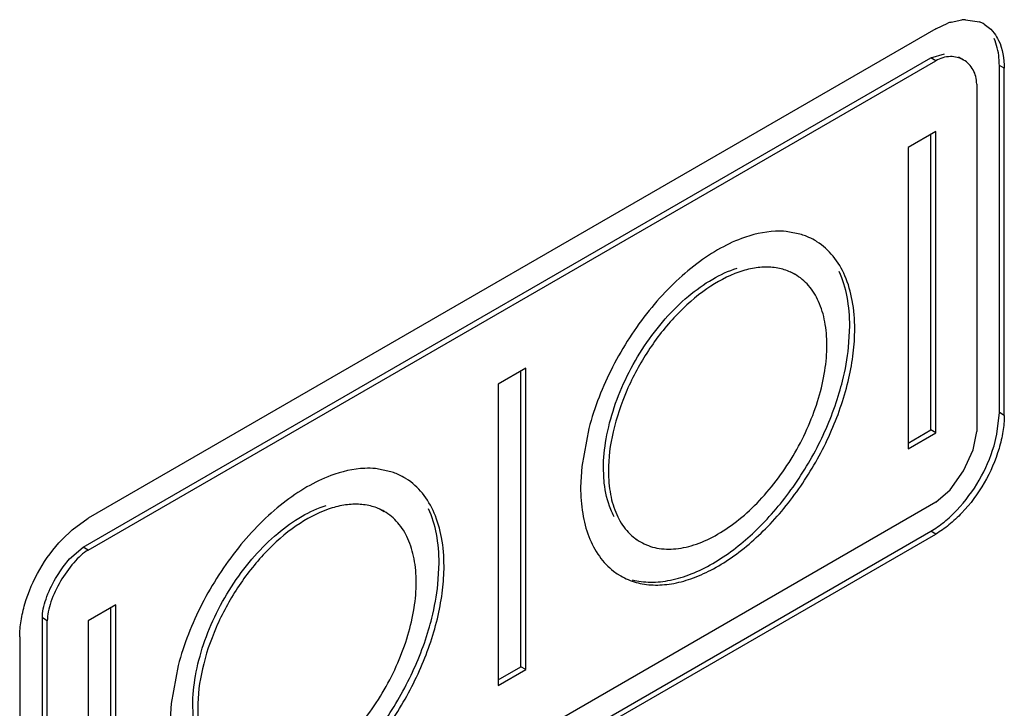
# Model space of a CAD drawing. Header units: inches. Extents: x 0 to 34, y 0 to 22.
# Tile 21 of 179: x 4.2103 to 4.3154, y 14.5067 to 14.5802. Entities that reach past the tile are written whole.
import ezdxf

# ---------------------------------------------------------------- set-up
doc = ezdxf.new("R2010")
doc.units = ezdxf.units.IN
doc.header["$LTSCALE"] = 1.87
doc.header["$MEASUREMENT"] = 0
doc.layers.add('ARTWORK', color=7, linetype='CONTINUOUS')

msp = doc.modelspace()

# ---------------------------------------------------------------- linework, layer by layer
at = {"layer": 'ARTWORK', "color": 3, "linetype": 'CONTINUOUS'}
for p, q in [((4.3097660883, 14.5799491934), (4.3108770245, 14.5801772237)), ((4.311296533, 14.580203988), (4.3127860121, 14.579969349)), ((4.3081133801, 14.5792239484), (4.2175963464, 14.5269605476)), ((4.3081133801, 14.5792239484), (4.3093803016, 14.5798204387)), ((4.3132874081, 14.5797341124), (4.3139767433, 14.5792044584)), ((4.3139767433, 14.5792044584), (4.3143609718, 14.5787596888)), ((4.2175963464, 14.5235551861), (4.3081133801, 14.5758185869)), ((4.315428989, 14.5379415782), (4.315428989, 14.5750178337)), ((4.3124797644, 14.5733149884), (4.3124797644, 14.5362387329)), ((4.3081207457, 14.5682730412), (4.3051715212, 14.5665701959)), ((4.3081207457, 14.5360811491), (4.3081207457, 14.5682730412)), ((4.3051715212, 14.5665701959), (4.3051715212, 14.5343783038)), ((4.2937863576, 14.5572560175), (4.2921360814, 14.5575843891)), ((4.2643294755, 14.5429885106), (4.2613802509, 14.5412856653)), ((4.2643294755, 14.5107966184), (4.2643294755, 14.5429885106)), ((4.2613802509, 14.5412856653), (4.2613802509, 14.5090937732)), ((4.2710631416, 14.536560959), (4.2703015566, 14.5325011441)), ((4.3051715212, 14.5343783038), (4.3081207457, 14.5360811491)), ((4.3120990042, 14.5342569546), (4.3124797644, 14.5362387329)), ((4.3110687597, 14.5320122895), (4.3120990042, 14.5342569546)), ((4.2499280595, 14.5319327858), (4.2482777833, 14.5322611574)), ((4.2703015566, 14.5325011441), (4.2701804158, 14.5302708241)), ((4.3096364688, 14.5299934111), (4.3110687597, 14.5320122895)), ((4.3081133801, 14.5286759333), (4.3096364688, 14.5299934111)), ((4.3081133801, 14.5286759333), (4.2175963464, 14.4764125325)), ((4.2158983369, 14.5257384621), (4.2175963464, 14.5269605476)), ((4.2148099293, 14.5246984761), (4.2158983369, 14.5257384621)), ((4.2175963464, 14.4730071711), (4.3081133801, 14.5252705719)), ((4.2205382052, 14.51770398), (4.2175889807, 14.5160011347)), ((4.2205382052, 14.4855120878), (4.2205382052, 14.51770398)), ((4.213229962, 14.4789331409), (4.213229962, 14.5160093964)), ((4.2175889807, 14.5160011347), (4.2175889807, 14.4838092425)), ((4.2102807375, 14.5143065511), (4.2102807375, 14.4772302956)), ((4.2272048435, 14.5112377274), (4.2264432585, 14.5071779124)), ((4.2613802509, 14.5090937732), (4.2643294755, 14.5107966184)), ((4.2264432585, 14.5071779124), (4.2263221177, 14.5049475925))]:
    msp.add_line(p, q, dxfattribs=at)
at = {"layer": 'ARTWORK', "color": 7, "linetype": 'CONTINUOUS'}
for p, q in [((4.2170660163, 14.5238613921), (4.30758305, 14.5761247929)), ((4.30758305, 14.5761247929), (4.3090490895, 14.5765655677)), ((4.3081133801, 14.5758185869), (4.30758305, 14.5761247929)), ((4.3110763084, 14.5758961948), (4.3105459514, 14.5762024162)), ((4.315428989, 14.5750178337), (4.3148986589, 14.5753240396)), ((4.3148986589, 14.5382477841), (4.3148986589, 14.5753240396)), ((4.3075904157, 14.536387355), (4.3075904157, 14.5679668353)), ((4.2925375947, 14.5533175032), (4.2930679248, 14.5530112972)), ((4.2988016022, 14.5452384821), (4.2989243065, 14.5474795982)), ((4.2637991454, 14.5111028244), (4.2637991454, 14.5426823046)), ((4.3146445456, 14.5359431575), (4.3148986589, 14.5382477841)), ((4.315428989, 14.5379415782), (4.3148986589, 14.5382477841)), ((4.3051715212, 14.5349907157), (4.3075904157, 14.536387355)), ((4.3081207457, 14.5360811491), (4.3075904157, 14.536387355)), ((4.3143317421, 14.5347040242), (4.3146445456, 14.5359431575)), ((4.2727062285, 14.5307215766), (4.2726199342, 14.5322917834)), ((4.2486792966, 14.5279942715), (4.2492096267, 14.5276880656)), ((4.2170660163, 14.473313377), (4.30758305, 14.5255767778)), ((4.3081133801, 14.5252705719), (4.30758305, 14.5255767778)), ((4.2760367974, 14.5247391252), (4.2765671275, 14.5244329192)), ((4.2156014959, 14.5226109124), (4.2170660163, 14.5238613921)), ((4.2175963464, 14.5235551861), (4.2170660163, 14.5238613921)), ((4.2149083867, 14.5217542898), (4.2156014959, 14.5226109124)), ((4.2549433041, 14.5199152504), (4.2550660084, 14.5221563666)), ((4.2141075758, 14.5205252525), (4.2149083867, 14.5217542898)), ((4.2200078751, 14.4858182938), (4.2200078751, 14.517397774)), ((4.213229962, 14.5160093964), (4.2126996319, 14.5163156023)), ((4.2126996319, 14.4792393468), (4.2126996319, 14.5163156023)), ((4.2613802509, 14.5097061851), (4.2637991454, 14.5111028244)), ((4.2643294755, 14.5107966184), (4.2637991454, 14.5111028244)), ((4.2288479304, 14.5053983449), (4.2287616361, 14.5069685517))]:
    msp.add_line(p, q, dxfattribs=at)
at = {"layer": 'ARTWORK', "color": 3, "linetype": 'CONTINUOUS'}
for centre, radius, start, end in [((4.3118014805, 14.5732082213), 0.0070415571, 106.8013457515, 110.1110876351), ((4.3114097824, 14.5751277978), 0.0050774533, 91.2780515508, 96.022914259), ((4.3116363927, 14.5768670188), 0.0033084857, 60.0645167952, 69.6669865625), ((4.2916146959, 14.5504323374), 0.0071609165, 67.5618668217, 72.3461338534), ((4.2916822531, 14.5505969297), 0.0069829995, 60.0577112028, 67.5587497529), ((4.2917139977, 14.5506561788), 0.0069158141, 57.5578570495, 60.0406014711), ((4.2477563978, 14.5251091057), 0.0071609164, 67.5618668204, 72.3461338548), ((4.247823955, 14.525273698), 0.0069829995, 60.0577112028, 67.5587497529), ((4.2478556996, 14.5253329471), 0.0069158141, 57.5578570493, 60.0406014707), ((4.2779339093, 14.5268071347), 0.0069388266, 232.5003391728, 237.5528701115), ((4.2779210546, 14.5267880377), 0.0069158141, 237.5578570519, 240.0406014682)]:
    msp.add_arc(centre, radius, start, end, dxfattribs=at)
at = {"layer": 'ARTWORK', "color": 7, "linetype": 'CONTINUOUS'}
msp.add_arc((4.2979235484, 14.5396011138), 0.0171233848, 316.6179396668, 343.3820602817, dxfattribs=at)
for points, knots in [([(4.3148986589, 14.5753240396), (4.3148986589, 14.5755878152), (4.3148550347, 14.5765683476), (4.3146290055, 14.5775491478), (4.3143328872, 14.5782036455)], [0, 0, 0, 0, 0.2685711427, 1, 1, 1, 1]), ([(4.2726199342, 14.5322917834), (4.2726199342, 14.5333494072), (4.2728474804, 14.5355627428), (4.2737151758, 14.5388854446), (4.2751048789, 14.5422147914), (4.2769352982, 14.5453881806), (4.2791260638, 14.5482498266), (4.2815634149, 14.5506707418), (4.284140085, 14.5525234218), (4.2859786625, 14.553377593), (4.2868834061, 14.5536613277)], [0, 0, 0, 0, 0.1171859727, 0.2450505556, 0.3793161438, 0.5157051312, 0.6498636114, 0.7775057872, 0.8949393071, 1, 1, 1, 1]), ([(4.2989243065, 14.5474795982), (4.2989243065, 14.5485263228), (4.2987628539, 14.5505188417), (4.29819719, 14.5524465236), (4.2978101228, 14.5533039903)], [0, 0, 0, 0, 0.5266522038, 1, 1, 1, 1]), ([(4.2978101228, 14.5403685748), (4.2979320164, 14.5407793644), (4.2983696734, 14.5423784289), (4.2986719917, 14.5440159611), (4.2988016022, 14.5452384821)], [0, 0, 0, 0, 0.2584605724, 1, 1, 1, 1]), ([(4.2842871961, 14.5221273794), (4.2858194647, 14.5230120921), (4.2887936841, 14.5253012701), (4.2925995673, 14.5296332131), (4.2957337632, 14.5347272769), (4.2972454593, 14.5384656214), (4.2978101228, 14.5403685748)], [0, 0, 0, 0, 0.2290755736, 0.4811301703, 0.7430078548, 1, 1, 1, 1]), ([(4.2737753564, 14.5271137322), (4.2736340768, 14.5273717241), (4.273096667, 14.5285127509), (4.272814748, 14.529762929), (4.2727062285, 14.5307215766)], [0, 0, 0, 0, 0.2336479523, 1, 1, 1, 1]), ([(4.2287616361, 14.5069685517), (4.2287616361, 14.5080261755), (4.2289891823, 14.5102395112), (4.2298568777, 14.5135622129), (4.2312465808, 14.5168915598), (4.2330770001, 14.5200649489), (4.2352677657, 14.522926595), (4.2377051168, 14.5253475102), (4.2402817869, 14.5272001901), (4.2421203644, 14.5280543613), (4.243025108, 14.5283380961)], [0, 0, 0, 0, 0.1171859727, 0.2450505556, 0.3793161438, 0.5157051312, 0.6498636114, 0.7775057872, 0.8949393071, 1, 1, 1, 1]), ([(4.2550660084, 14.5221563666), (4.2550660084, 14.5232030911), (4.2549045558, 14.52519561), (4.2543388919, 14.5271232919), (4.2539518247, 14.5279807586)], [0, 0, 0, 0, 0.5266522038, 1, 1, 1, 1]), ([(4.30758305, 14.5255767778), (4.3080788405, 14.5258630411), (4.3090614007, 14.5265609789), (4.3099374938, 14.5273847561), (4.3103686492, 14.527839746)], [0, 0, 0, 0, 0.4773509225, 1, 1, 1, 1]), ([(4.2756901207, 14.5203876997), (4.2763267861, 14.520222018), (4.2777009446, 14.5200532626), (4.2798481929, 14.5202875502), (4.282089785, 14.5209816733), (4.2835528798, 14.5217033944), (4.2842871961, 14.5221273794)], [0, 0, 0, 0, 0.2198092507, 0.4571220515, 0.7166878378, 1, 1, 1, 1]), ([(4.2126996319, 14.5163156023), (4.2126996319, 14.5166357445), (4.2127860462, 14.5173201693), (4.2131950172, 14.5187579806), (4.2137031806, 14.5198258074), (4.2141075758, 14.5205252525)], [0, 0, 0, 0, 0.2145098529, 0.4586467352, 1, 1, 1, 1]), ([(4.2539518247, 14.5150453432), (4.2540737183, 14.5154561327), (4.2545113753, 14.5170551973), (4.2548136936, 14.5186927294), (4.2549433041, 14.5199152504)], [0, 0, 0, 0, 0.2584605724, 1, 1, 1, 1]), ([(4.240428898, 14.4968041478), (4.2419611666, 14.4976888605), (4.244935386, 14.4999780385), (4.2487412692, 14.5043099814), (4.2518754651, 14.5094040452), (4.2533871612, 14.5131423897), (4.2539518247, 14.5150453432)], [0, 0, 0, 0, 0.2290755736, 0.4811301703, 0.7430078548, 1, 1, 1, 1])]:
    msp.add_open_spline(points, degree=3, knots=knots, dxfattribs=at)
at = {"layer": 'ARTWORK', "color": 3, "linetype": 'CONTINUOUS'}
for points, knots in [([(4.3143609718, 14.5787596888), (4.3145381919, 14.5785209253), (4.3152059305, 14.577384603), (4.315428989, 14.5760305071), (4.315428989, 14.5750178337)], [0, 0, 0, 0, 0.2269786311, 1, 1, 1, 1]), ([(4.3110763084, 14.5758961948), (4.3106563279, 14.5761386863), (4.3096086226, 14.5764081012), (4.308580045, 14.5760880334), (4.3081133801, 14.5758185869)], [0, 0, 0, 0, 0.4736735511, 1, 1, 1, 1]), ([(4.3121016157, 14.5748469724), (4.3119807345, 14.5750655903), (4.3116830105, 14.5754678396), (4.3112873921, 14.5757743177), (4.3110763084, 14.5758961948)], [0, 0, 0, 0, 0.5061488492, 1, 1, 1, 1]), ([(4.3124797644, 14.5733149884), (4.3124797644, 14.5735907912), (4.3124191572, 14.5741236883), (4.3122247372, 14.5746243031), (4.3121016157, 14.5748469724)], [0, 0, 0, 0, 0.5201427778, 1, 1, 1, 1]), ([(4.2873592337, 14.5568338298), (4.2864800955, 14.5565051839), (4.2847059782, 14.5556419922), (4.2821749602, 14.5539064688), (4.2797262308, 14.5517172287), (4.2774282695, 14.5491439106), (4.2753523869, 14.5462577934), (4.2729814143, 14.5421537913), (4.2716659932, 14.5388242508), (4.2710631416, 14.536560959)], [0, 0, 0, 0, 0.1048595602, 0.2192277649, 0.3419022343, 0.4709267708, 0.6039570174, 0.7383195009, 1, 1, 1, 1]), ([(4.2921360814, 14.5575843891), (4.2917599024, 14.557618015), (4.2901365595, 14.5576512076), (4.288522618, 14.5572687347), (4.2873592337, 14.5568338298)], [0, 0, 0, 0, 0.2331789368, 1, 1, 1, 1]), ([(4.2994546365, 14.5471733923), (4.2994546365, 14.5481892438), (4.2993027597, 14.5501260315), (4.2985480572, 14.5527986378), (4.2972725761, 14.5549909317), (4.2960708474, 14.5560814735), (4.2954239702, 14.5564926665)], [0, 0, 0, 0, 0.2885045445, 0.5484291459, 0.7823105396, 1, 1, 1, 1]), ([(4.2930679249, 14.5530112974), (4.2926610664, 14.5532459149), (4.2917638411, 14.5536170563), (4.2902842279, 14.5538351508), (4.2886943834, 14.5537190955), (4.2863853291, 14.5531029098), (4.2834324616, 14.5514897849), (4.2801698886, 14.5486008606), (4.2772879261, 14.5449096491), (4.2750164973, 14.5407152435), (4.2735465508, 14.5363604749), (4.2731502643, 14.5333949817), (4.2731502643, 14.5319855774)], [0, 0, 0, 0, 0.0428552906, 0.0874858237, 0.1353106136, 0.1872873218, 0.3045427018, 0.4382152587, 0.5825811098, 0.7296836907, 0.8713950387, 1, 1, 1, 1]), ([(4.2955966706, 14.5501012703), (4.2953197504, 14.5507147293), (4.2946294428, 14.5518418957), (4.2936120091, 14.5526975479), (4.2930679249, 14.5530112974)], [0, 0, 0, 0, 0.5172925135, 1, 1, 1, 1]), ([(4.2964847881, 14.545458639), (4.2964847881, 14.5462929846), (4.296356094, 14.5478812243), (4.2959052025, 14.5494177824), (4.2955966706, 14.5501012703)], [0, 0, 0, 0, 0.5266522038, 1, 1, 1, 1]), ([(4.2744673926, 14.5207963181), (4.2749779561, 14.5205020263), (4.2761026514, 14.5200344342), (4.2779596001, 14.5197607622), (4.2799535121, 14.5199092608), (4.282040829, 14.5204622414), (4.2841792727, 14.5214088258), (4.2871324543, 14.5232153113), (4.2906497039, 14.5263310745), (4.2942639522, 14.5309596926), (4.2971120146, 14.5362197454), (4.2986866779, 14.5408762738), (4.2993367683, 14.5445435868), (4.2994546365, 14.5463162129), (4.2994546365, 14.5471733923)], [0, 0, 0, 0, 0.0428421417, 0.0874462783, 0.135264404, 0.1871983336, 0.2436848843, 0.3046794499, 0.438288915, 0.5825739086, 0.7296333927, 0.8712150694, 0.9376837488, 1, 1, 1, 1]), ([(4.2955966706, 14.5397904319), (4.2958801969, 14.5407459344), (4.2963134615, 14.5426195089), (4.2964847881, 14.5445380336), (4.2964847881, 14.545458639)], [0, 0, 0, 0, 0.519839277, 1, 1, 1, 1]), ([(4.2803526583, 14.5236978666), (4.2810972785, 14.5237715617), (4.2826543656, 14.5241483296), (4.2849300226, 14.525229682), (4.2871927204, 14.5268182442), (4.2893653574, 14.5288481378), (4.291363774, 14.531250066), (4.293120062, 14.5339289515), (4.2945629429, 14.5367887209), (4.2952985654, 14.5387857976), (4.2955966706, 14.5397904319)], [0, 0, 0, 0, 0.0965973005, 0.2045408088, 0.3236166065, 0.4520696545, 0.5873113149, 0.7260345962, 0.8647161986, 1, 1, 1, 1]), ([(4.315428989, 14.5379415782), (4.315428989, 14.5373717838), (4.3153169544, 14.5361773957), (4.3147381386, 14.5337102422), (4.313418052, 14.5306553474), (4.3114324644, 14.5279846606), (4.3095852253, 14.5262497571), (4.3086068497, 14.5255554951), (4.3081133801, 14.5252705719)], [0, 0, 0, 0, 0.1126358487, 0.2359309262, 0.4999939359, 0.7640603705, 0.8873593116, 1, 1, 1, 1]), ([(4.2435009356, 14.5315105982), (4.2426217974, 14.5311819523), (4.2408476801, 14.5303187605), (4.2383166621, 14.5285832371), (4.2358679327, 14.5263939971), (4.2335699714, 14.5238206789), (4.2314940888, 14.5209345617), (4.2291231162, 14.5168305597), (4.2278076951, 14.5135010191), (4.2272048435, 14.5112377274)], [0, 0, 0, 0, 0.1048595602, 0.2192277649, 0.3419022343, 0.4709267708, 0.6039570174, 0.7383195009, 1, 1, 1, 1]), ([(4.2482777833, 14.5322611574), (4.2479016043, 14.5322947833), (4.2462782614, 14.532327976), (4.2446643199, 14.5319455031), (4.2435009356, 14.5315105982)], [0, 0, 0, 0, 0.2331789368, 1, 1, 1, 1]), ([(4.2731502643, 14.5319855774), (4.2731502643, 14.5311512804), (4.2732796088, 14.529562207), (4.2739193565, 14.5273765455), (4.2750050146, 14.5256031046), (4.2760230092, 14.5247466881), (4.2765671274, 14.524432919)], [0, 0, 0, 0, 0.2891468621, 0.5490300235, 0.7823142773, 1, 1, 1, 1]), ([(4.2555963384, 14.5218501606), (4.2555963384, 14.5228660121), (4.2554444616, 14.5248027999), (4.2546897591, 14.5274754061), (4.253414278, 14.5296677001), (4.2522125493, 14.5307582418), (4.2515656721, 14.5311694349)], [0, 0, 0, 0, 0.2885045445, 0.5484291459, 0.7823105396, 1, 1, 1, 1]), ([(4.2701804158, 14.5302708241), (4.2701804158, 14.5293341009), (4.2703102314, 14.5275418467), (4.2707572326, 14.5257952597), (4.2710631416, 14.5250000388)], [0, 0, 0, 0, 0.523673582, 1, 1, 1, 1]), ([(4.2492096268, 14.5276880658), (4.2488027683, 14.5279226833), (4.247905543, 14.5282938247), (4.2464259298, 14.5285119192), (4.2448360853, 14.5283958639), (4.242527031, 14.5277796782), (4.2395741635, 14.5261665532), (4.2363115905, 14.5232776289), (4.233429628, 14.5195864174), (4.2311581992, 14.5153920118), (4.2296882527, 14.5110372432), (4.2292919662, 14.50807175), (4.2292919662, 14.5066623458)], [0, 0, 0, 0, 0.0428552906, 0.0874858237, 0.1353106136, 0.1872873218, 0.3045427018, 0.4382152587, 0.5825811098, 0.7296836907, 0.8713950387, 1, 1, 1, 1]), ([(4.2517383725, 14.5247780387), (4.2514614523, 14.5253914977), (4.2507711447, 14.5265186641), (4.249753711, 14.5273743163), (4.2492096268, 14.5276880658)], [0, 0, 0, 0, 0.5172925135, 1, 1, 1, 1]), ([(4.2108359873, 14.5178039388), (4.2112134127, 14.5190848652), (4.2122805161, 14.5215637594), (4.2138907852, 14.5237294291), (4.2148099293, 14.5246984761)], [0, 0, 0, 0, 0.4999540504, 1, 1, 1, 1]), ([(4.25262649, 14.5201354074), (4.25262649, 14.520969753), (4.2524977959, 14.5225579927), (4.2520469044, 14.5240945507), (4.2517383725, 14.5247780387)], [0, 0, 0, 0, 0.5266522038, 1, 1, 1, 1]), ([(4.2710631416, 14.5250000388), (4.2713485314, 14.524258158), (4.2720586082, 14.5228823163), (4.2731263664, 14.5217498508), (4.2737098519, 14.5213021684)], [0, 0, 0, 0, 0.5194201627, 1, 1, 1, 1]), ([(4.2765671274, 14.524432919), (4.2771115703, 14.5241189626), (4.2783617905, 14.5236668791), (4.2796830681, 14.5236315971), (4.2803526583, 14.5236978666)], [0, 0, 0, 0, 0.4829476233, 1, 1, 1, 1]), ([(4.2175963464, 14.5235551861), (4.217318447, 14.5233947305), (4.2167673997, 14.5229770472), (4.2157224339, 14.521902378), (4.2145860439, 14.5202601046), (4.2137273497, 14.5184571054), (4.2133166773, 14.5170159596), (4.213229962, 14.5163301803), (4.213229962, 14.5160093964)], [0, 0, 0, 0, 0.1072674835, 0.2293846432, 0.5000788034, 0.7707105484, 0.8927698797, 1, 1, 1, 1]), ([(4.2306090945, 14.4954730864), (4.231119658, 14.4951787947), (4.2322443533, 14.4947112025), (4.234101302, 14.4944375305), (4.2360952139, 14.4945860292), (4.2381825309, 14.4951390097), (4.2403209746, 14.4960855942), (4.2432741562, 14.4978920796), (4.2467914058, 14.5010078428), (4.2504056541, 14.505636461), (4.2532537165, 14.5108965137), (4.2548283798, 14.5155530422), (4.2554784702, 14.5192203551), (4.2555963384, 14.5209929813), (4.2555963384, 14.5218501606)], [0, 0, 0, 0, 0.0428421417, 0.0874462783, 0.135264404, 0.1871983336, 0.2436848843, 0.3046794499, 0.438288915, 0.5825739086, 0.7296333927, 0.8712150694, 0.9376837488, 1, 1, 1, 1]), ([(4.2517383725, 14.5144672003), (4.2520218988, 14.5154227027), (4.2524551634, 14.5172962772), (4.25262649, 14.5192148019), (4.25262649, 14.5201354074)], [0, 0, 0, 0, 0.519839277, 1, 1, 1, 1]), ([(4.2102807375, 14.5143065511), (4.2102807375, 14.5148715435), (4.2103914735, 14.5160554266), (4.2106612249, 14.517210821), (4.2108359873, 14.5178039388)], [0, 0, 0, 0, 0.4774632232, 1, 1, 1, 1]), ([(4.2364943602, 14.4983746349), (4.2372389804, 14.49844833), (4.2387960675, 14.4988250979), (4.2410717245, 14.4999064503), (4.2433344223, 14.5014950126), (4.2455070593, 14.5035249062), (4.2475054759, 14.5059268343), (4.2492617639, 14.5086057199), (4.2507046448, 14.5114654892), (4.2514402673, 14.5134625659), (4.2517383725, 14.5144672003)], [0, 0, 0, 0, 0.0965973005, 0.2045408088, 0.3236166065, 0.4520696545, 0.5873113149, 0.7260345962, 0.8647161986, 1, 1, 1, 1]), ([(4.2292919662, 14.5066623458), (4.2292919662, 14.5058280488), (4.2294213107, 14.5042389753), (4.2300610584, 14.5020533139), (4.2311467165, 14.5002798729), (4.2321647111, 14.4994234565), (4.2327088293, 14.4991096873)], [0, 0, 0, 0, 0.2891468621, 0.5490300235, 0.7823142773, 1, 1, 1, 1])]:
    msp.add_open_spline(points, degree=3, knots=knots, dxfattribs=at)

doc.saveas('drawing.dxf')
